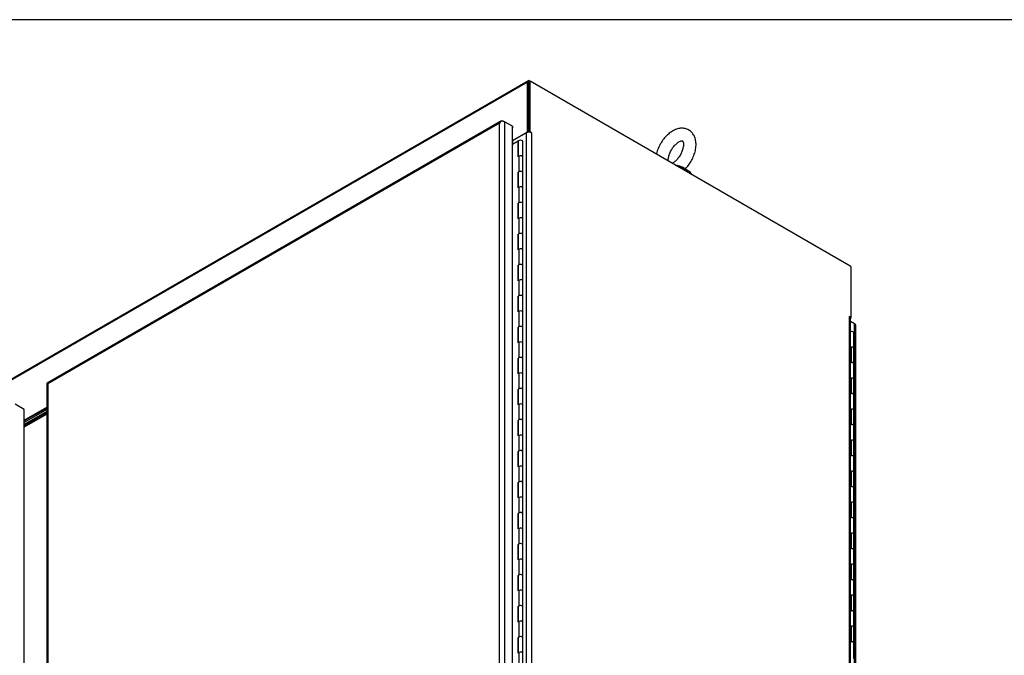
# Model space of a CAD drawing. Header units: inches. Extents: x 1 to 359, y -2 to 239.
# Tile 100 of 103: x 262 to 300, y 214 to 239. Entities that reach past the tile are written whole.
import ezdxf

# ---------------------------------------------------------------- set-up
doc = ezdxf.new("R2010")
doc.units = ezdxf.units.IN
doc.header["$MEASUREMENT"] = 0
for name, color, linetype in [('COM54746-60', 7, 'Continuous'), ('COM70098', 7, 'Continuous'), ('COM70739-9', 7, 'Continuous'), ('COM71195-8', 7, 'Continuous'), ('COM71196-8', 7, 'Continuous'), ('COM71197-1', 7, 'Continuous'), ('COM71302-3', 7, 'Continuous'), ('Default', 7, 'Continuous'), ('GSK87756', 7, 'Continuous'), ('SCS86414', 7, 'Continuous'), ('WAF25377', 7, 'Continuous')]:
    doc.layers.add(name, color=color, linetype=linetype)

# ---------------------------------------------------------------- blocks, each defined once
blk = doc.blocks.new('SE7')
at = {"layer": 'COM54746-60', "color": 7, "linetype": 'Continuous'}
for p, q in [((281.216, 234.076), (280.994, 233.947)), ((281.216, 233.463), (281.216, 234.076)), ((281.22, 234.04), (281.22, 233.465)), ((281.226, 234.061), (281.226, 233.469)), ((281.402, 233.448), (281.402, 234.061)), ((281.226, 233.865), (281.22, 233.861)), ((281.216, 233.463), (281.252, 233.484)), ((281.252, 233.484), (281.252, 232.871)), ((281.402, 232.835), (281.402, 233.448)), ((281.252, 232.871), (281.216, 232.85)), ((281.216, 232.239), (281.216, 232.85)), ((281.22, 232.814), (281.226, 232.818)), ((281.226, 232.836), (281.226, 232.244)), ((281.402, 232.223), (281.402, 232.836)), ((281.22, 232.814), (281.22, 232.24)), ((281.252, 232.259), (281.216, 232.239)), ((281.252, 232.259), (281.252, 231.646)), ((281.402, 231.61), (281.402, 232.223)), ((281.252, 231.646), (281.216, 231.626)), ((281.216, 231.014), (281.216, 231.626)), ((281.22, 231.59), (281.226, 231.593)), ((281.22, 231.59), (281.22, 231.016)), ((281.226, 231.611), (281.226, 231.02)), ((281.402, 230.999), (281.402, 231.611)), ((281.252, 231.035), (281.216, 231.014)), ((281.252, 231.035), (281.252, 230.422)), ((281.402, 230.386), (281.402, 230.999)), ((281.252, 230.422), (281.216, 230.401)), ((281.216, 229.789), (281.216, 230.401)), ((281.22, 230.365), (281.226, 230.369)), ((281.22, 230.365), (281.22, 229.791)), ((281.226, 230.386), (281.226, 229.795)), ((281.402, 229.774), (281.402, 230.386)), ((281.252, 229.81), (281.216, 229.789)), ((281.252, 229.81), (281.252, 229.197)), ((281.402, 229.161), (281.402, 229.774)), ((281.252, 229.197), (281.216, 229.176)), ((281.216, 228.564), (281.216, 229.176)), ((281.22, 229.14), (281.226, 229.144)), ((281.22, 229.14), (281.22, 228.566)), ((281.226, 229.162), (281.226, 228.57)), ((281.402, 228.549), (281.402, 229.162)), ((281.252, 228.585), (281.216, 228.564)), ((281.252, 228.585), (281.252, 227.972)), ((281.402, 227.936), (281.402, 228.549)), ((281.252, 227.972), (281.216, 227.951)), ((281.216, 227.34), (281.216, 227.951)), ((281.22, 227.915), (281.226, 227.919)), ((281.22, 227.915), (281.22, 227.342)), ((281.226, 227.937), (281.226, 227.345)), ((281.402, 227.324), (281.402, 227.937)), ((281.252, 227.36), (281.216, 227.34)), ((281.252, 227.36), (281.252, 226.747)), ((281.402, 226.711), (281.402, 227.324)), ((281.252, 226.747), (281.216, 226.727)), ((281.216, 226.115), (281.216, 226.727)), ((281.22, 226.691), (281.226, 226.694)), ((281.22, 226.691), (281.22, 226.117)), ((281.226, 226.712), (281.226, 226.121)), ((281.402, 226.1), (281.402, 226.712)), ((294.478, 225.899), (294.478, 226.511)), ((281.252, 226.136), (281.216, 226.115)), ((281.252, 226.136), (281.252, 225.523)), ((281.402, 225.487), (281.402, 226.1)), ((294.346, 225.949), (294.386, 225.949)), ((294.386, 225.337), (294.386, 225.949)), ((294.478, 225.286), (294.478, 225.899)), ((281.252, 225.523), (281.216, 225.502)), ((281.216, 224.89), (281.216, 225.502)), ((281.22, 225.466), (281.226, 225.47)), ((281.22, 225.466), (281.22, 224.892)), ((281.226, 225.487), (281.226, 224.896)), ((281.402, 224.875), (281.402, 225.487)), ((294.346, 225.337), (294.386, 225.337)), ((294.478, 224.674), (294.478, 225.287)), ((281.252, 224.911), (281.216, 224.89)), ((281.252, 224.911), (281.252, 224.298)), ((281.402, 224.262), (281.402, 224.875)), ((294.346, 224.725), (294.386, 224.725)), ((294.386, 224.112), (294.386, 224.725)), ((294.478, 224.062), (294.478, 224.674)), ((281.252, 224.298), (281.216, 224.277)), ((281.216, 223.665), (281.216, 224.277)), ((281.22, 224.241), (281.226, 224.245)), ((281.22, 224.241), (281.22, 223.667)), ((281.226, 224.263), (281.226, 223.671)), ((281.402, 223.65), (281.402, 224.263)), ((294.346, 224.112), (294.386, 224.112)), ((294.478, 223.449), (294.478, 224.062)), ((281.252, 223.686), (281.216, 223.665)), ((281.252, 223.686), (281.252, 223.073)), ((281.402, 223.037), (281.402, 223.65)), ((294.346, 223.5), (294.386, 223.5)), ((294.386, 222.888), (294.386, 223.5)), ((294.478, 222.837), (294.478, 223.449)), ((281.252, 223.073), (281.216, 223.052)), ((281.216, 222.441), (281.216, 223.052)), ((281.22, 223.016), (281.226, 223.02)), ((281.22, 223.016), (281.22, 222.443)), ((281.226, 223.038), (281.226, 222.446)), ((281.402, 222.425), (281.402, 223.038)), ((294.346, 222.888), (294.386, 222.888)), ((294.478, 222.225), (294.478, 222.838)), ((281.252, 222.461), (281.216, 222.441)), ((281.252, 222.461), (281.252, 221.848)), ((281.402, 221.812), (281.402, 222.425)), ((294.346, 222.275), (294.386, 222.275)), ((294.386, 221.663), (294.386, 222.275)), ((294.478, 221.612), (294.478, 222.225)), ((281.252, 221.848), (281.216, 221.828)), ((281.216, 221.216), (281.216, 221.828)), ((281.22, 221.792), (281.226, 221.796)), ((281.22, 221.792), (281.22, 221.218)), ((281.226, 221.813), (281.226, 221.222)), ((281.402, 221.201), (281.402, 221.813)), ((294.346, 221.663), (294.386, 221.663)), ((294.478, 221), (294.478, 221.613)), ((281.252, 221.237), (281.216, 221.216)), ((281.252, 221.237), (281.252, 220.624)), ((281.402, 220.588), (281.402, 221.201)), ((294.346, 221.05), (294.386, 221.05)), ((294.386, 220.438), (294.386, 221.05)), ((294.478, 220.387), (294.478, 221)), ((281.252, 220.624), (281.216, 220.603)), ((281.216, 219.991), (281.216, 220.603)), ((281.22, 220.567), (281.226, 220.571)), ((281.22, 220.567), (281.22, 219.993)), ((281.226, 220.588), (281.226, 219.997)), ((281.402, 219.976), (281.402, 220.588)), ((294.346, 220.438), (294.386, 220.438)), ((294.478, 219.775), (294.478, 220.388)), ((281.252, 220.012), (281.216, 219.991)), ((281.252, 220.012), (281.252, 219.399)), ((281.402, 219.363), (281.402, 219.976)), ((294.346, 219.826), (294.386, 219.826)), ((294.386, 219.213), (294.386, 219.826)), ((294.478, 219.163), (294.478, 219.775)), ((281.252, 219.399), (281.216, 219.378)), ((281.216, 218.766), (281.216, 219.378)), ((281.22, 219.342), (281.226, 219.346)), ((281.22, 219.342), (281.22, 218.768)), ((281.226, 219.364), (281.226, 218.772)), ((281.402, 218.751), (281.402, 219.364)), ((294.346, 219.213), (294.386, 219.213)), ((294.478, 218.55), (294.478, 219.163)), ((281.252, 218.787), (281.216, 218.766)), ((281.252, 218.787), (281.252, 218.174)), ((281.402, 218.138), (281.402, 218.751)), ((294.346, 218.601), (294.386, 218.601)), ((294.386, 217.989), (294.386, 218.601)), ((294.478, 217.938), (294.478, 218.55)), ((281.252, 218.174), (281.216, 218.153)), ((281.216, 217.542), (281.216, 218.153)), ((281.22, 218.117), (281.226, 218.121)), ((281.22, 218.117), (281.22, 217.544)), ((281.226, 218.139), (281.226, 217.547)), ((281.402, 217.526), (281.402, 218.139)), ((294.346, 217.989), (294.386, 217.989)), ((294.478, 217.326), (294.478, 217.939)), ((281.252, 217.562), (281.216, 217.542)), ((281.252, 217.562), (281.252, 216.949)), ((281.402, 216.914), (281.402, 217.526)), ((294.346, 217.376), (294.386, 217.376)), ((294.386, 216.764), (294.386, 217.376)), ((294.478, 216.713), (294.478, 217.326)), ((281.252, 216.949), (281.216, 216.929)), ((281.216, 216.317), (281.216, 216.929)), ((281.22, 216.893), (281.226, 216.897)), ((281.22, 216.893), (281.22, 216.319)), ((281.226, 216.914), (281.226, 216.323)), ((281.402, 216.302), (281.402, 216.914)), ((294.346, 216.764), (294.386, 216.764)), ((294.478, 216.101), (294.478, 216.714)), ((281.252, 216.338), (281.216, 216.317)), ((281.252, 216.338), (281.252, 215.725)), ((281.402, 215.689), (281.402, 216.302)), ((294.346, 216.152), (294.386, 216.152)), ((294.386, 215.539), (294.386, 216.152)), ((281.252, 215.725), (281.216, 215.704)), ((294.478, 215.489), (294.478, 216.101)), ((281.216, 215.092), (281.216, 215.704)), ((281.22, 215.668), (281.226, 215.672)), ((281.22, 215.668), (281.22, 215.094)), ((281.226, 215.689), (281.226, 215.098)), ((281.402, 215.077), (281.402, 215.689)), ((294.346, 215.539), (294.386, 215.539)), ((294.478, 214.876), (294.478, 215.489)), ((281.252, 215.113), (281.216, 215.092)), ((281.252, 215.113), (281.252, 214.5)), ((281.402, 214.464), (281.402, 215.077)), ((294.346, 214.927), (294.386, 214.927)), ((294.386, 214.314), (294.386, 214.927)), ((294.478, 214.264), (294.478, 214.876)), ((281.252, 214.5), (281.216, 214.479)), ((281.216, 213.867), (281.216, 214.479)), ((281.22, 214.443), (281.226, 214.447)), ((281.22, 214.443), (281.22, 213.869)), ((281.226, 214.465), (281.226, 213.873)), ((281.402, 213.852), (281.402, 214.465)), ((294.346, 214.314), (294.386, 214.314)), ((294.478, 213.651), (294.478, 214.264)), ((281.252, 213.888), (281.216, 213.867)), ((281.252, 213.888), (281.252, 213.275)), ((281.402, 213.239), (281.402, 213.852))]:
    blk.add_line(p, q, dxfattribs=at)
for centre, major_axis, start_param, end_param in [((281.314, 234.061), (0.101, 0), 3.404676, 3.507377), ((281.314, 234.061), (0.0877, 0), 0, 3.141593), ((281.314, 233.448), (0.0878, 0), 0, 2.397542), ((281.314, 233.448), (-0.0878, 0), 3.141593, 5.497787), ((281.314, 232.835), (0.101, 0), 3.404676, 3.507377), ((281.314, 232.836), (0.0877, 0), 0, 3.141593), ((281.314, 232.835), (-0.0877, 0), 3.141593, 5.497787), ((281.314, 232.223), (-0.0877, 0), 3.141593, 5.497787), ((281.314, 232.223), (0.0878, 0), 0, 2.356194), ((281.314, 231.611), (0.0878, 0), 0, 3.141593), ((281.314, 231.61), (-0.0878, 0), 3.141593, 5.497787), ((281.314, 231.61), (0.101, 0), 3.404676, 3.507377), ((281.314, 230.999), (-0.0878, 0), 3.141593, 5.497787), ((281.314, 230.999), (0.0878, 0), 0, 2.356194), ((281.314, 230.386), (0.101, 0), 3.404676, 3.507377), ((281.314, 230.386), (0.0878, 0), 0, 3.141593), ((281.314, 230.386), (-0.0878, 0), 3.141593, 5.497787), ((281.314, 229.774), (-0.0878, 0), 3.141593, 5.497787), ((281.314, 229.774), (0.0878, 0), 0, 2.356194), ((281.314, 229.161), (0.101, 0), 3.404676, 3.507377), ((281.314, 229.162), (0.0878, 0), 0, 3.141593), ((281.314, 229.161), (-0.0878, 0), 3.141593, 5.497787), ((281.314, 228.549), (-0.0877, 0), 3.141593, 5.497787), ((281.314, 228.549), (0.0878, 0), 0, 2.356194), ((281.314, 227.936), (0.101, 0), 3.404676, 3.507377), ((281.314, 227.937), (0.0877, 0), 0, 3.141593), ((281.314, 227.936), (-0.0877, 0), 3.141593, 5.497787), ((281.314, 227.324), (-0.0878, 0), 3.141593, 5.497787), ((281.314, 227.324), (0.0878, 0), 0, 2.356194), ((281.314, 226.711), (0.101, 0), 3.404676, 3.507377), ((281.314, 226.712), (0.0878, 0), 0, 3.141593), ((281.314, 226.711), (-0.0878, 0), 3.141593, 5.497787), ((294.39, 226.511), (0.0878, 0), 0, 2.091382), ((294.39, 226.54), (-0.0375, 0), 4.601797, 4.822981), ((281.314, 226.1), (-0.0878, 0), 3.141593, 5.497787), ((281.314, 226.1), (0.0877, 0), 0, 2.356194), ((294.39, 225.899), (0.0878, 0), 0, 1.616314), ((294.39, 225.899), (-0.0877, 0), 3.141593, 4.757906), ((281.314, 225.487), (0.101, 0), 3.404676, 3.507377), ((281.314, 225.487), (0.0878, 0), 0, 3.141593), ((281.314, 225.487), (-0.0878, 0), 3.141593, 5.497787), ((294.39, 225.287), (0.0878, 0), 0, 2.091382), ((294.39, 225.286), (-0.0878, 0), 3.141593, 4.757906), ((281.314, 224.875), (-0.0878, 0), 3.141593, 5.497787), ((281.314, 224.875), (0.0878, 0), 0, 2.356194), ((294.39, 224.674), (0.0878, 0), 0, 1.616314), ((294.39, 224.674), (-0.0878, 0), 3.141593, 4.757906), ((281.314, 224.263), (0.0878, 0), 0, 3.141593), ((281.314, 224.262), (-0.0877, 0), 3.141593, 5.497787), ((281.314, 224.262), (0.101, 0), 3.404676, 3.507377), ((294.39, 224.062), (0.0877, 0), 0, 2.091382), ((294.39, 224.062), (-0.0878, 0), 3.141593, 4.757906), ((281.314, 223.65), (-0.0877, 0), 3.141593, 5.497787), ((281.314, 223.65), (0.0878, 0), 0, 2.356194), ((294.39, 223.449), (0.0877, 0), 0, 1.616314), ((294.39, 223.449), (-0.0877, 0), 3.141593, 4.757906), ((281.314, 223.037), (0.101, 0), 3.404676, 3.507377), ((281.314, 223.038), (0.0878, 0), 0, 3.141593), ((281.314, 223.037), (-0.0877, 0), 3.141593, 5.497787), ((294.39, 222.838), (0.0877, 0), 0, 2.091382), ((294.39, 222.837), (-0.0877, 0), 3.141593, 4.757906), ((281.314, 222.425), (-0.0877, 0), 3.141593, 5.497787), ((281.314, 222.425), (0.0878, 0), 0, 2.356194), ((294.39, 222.225), (0.0877, 0), 0, 1.616314), ((294.39, 222.225), (-0.0877, 0), 3.141593, 4.757906), ((281.314, 221.812), (0.101, 0), 3.404676, 3.507377), ((281.314, 221.813), (0.0878, 0), 0, 3.141593), ((281.314, 221.812), (-0.0877, 0), 3.141593, 5.497787), ((294.39, 221.613), (0.0877, 0), 0, 2.091382), ((294.39, 221.612), (-0.0877, 0), 3.141593, 4.757906), ((281.314, 221.201), (-0.0878, 0), 3.141593, 5.497787), ((281.314, 221.201), (0.0877, 0), 0, 2.356194), ((294.39, 221), (0.0877, 0), 0, 1.616314), ((294.39, 221), (-0.0877, 0), 3.141593, 4.757906), ((281.314, 220.588), (0.101, 0), 3.404676, 3.507377), ((281.314, 220.588), (0.0878, 0), 0, 3.141593), ((281.314, 220.588), (-0.0877, 0), 3.141593, 5.497787), ((294.39, 220.388), (0.0877, 0), 0, 2.091382), ((294.39, 220.387), (-0.0877, 0), 3.141593, 4.757906), ((281.314, 219.976), (-0.0877, 0), 3.141593, 5.497787), ((281.314, 219.976), (0.0877, 0), 0, 2.356194), ((294.39, 219.775), (0.0877, 0), 0, 1.616314), ((294.39, 219.775), (-0.0877, 0), 3.141593, 4.757906), ((281.314, 219.363), (0.101, 0), 3.404676, 3.507377), ((281.314, 219.364), (0.0877, 0), 0, 3.141593), ((281.314, 219.363), (-0.0878, 0), 3.141593, 5.497787), ((294.39, 219.163), (0.0877, 0), 0, 2.091382), ((294.39, 219.163), (-0.0877, 0), 3.141593, 4.757906), ((281.314, 218.751), (-0.0877, 0), 3.141593, 5.497787), ((281.314, 218.751), (0.0877, 0), 0, 2.356194), ((294.39, 218.55), (0.0877, 0), 0, 1.616314), ((294.39, 218.55), (-0.0877, 0), 3.141593, 4.757906), ((281.314, 218.138), (0.101, 0), 3.404676, 3.507377), ((281.314, 218.139), (0.0877, 0), 0, 3.141593), ((281.314, 218.138), (-0.0878, 0), 3.141593, 5.497787), ((294.39, 217.939), (0.0877, 0), 0, 2.091382), ((294.39, 217.938), (-0.0878, 0), 3.141593, 4.757906), ((281.314, 217.526), (-0.0877, 0), 3.141593, 5.497787), ((281.314, 217.526), (0.0877, 0), 0, 2.356194), ((294.39, 217.326), (0.0878, 0), 0, 1.616314), ((294.39, 217.326), (-0.0878, 0), 3.141593, 4.757906), ((281.314, 216.914), (0.101, 0), 3.404676, 3.507377), ((281.314, 216.914), (0.0878, 0), 0, 3.141593), ((281.314, 216.914), (-0.0877, 0), 3.141593, 5.497787), ((294.39, 216.714), (0.0878, 0), 0, 2.091382), ((294.39, 216.713), (-0.0878, 0), 3.141593, 4.757906), ((281.314, 216.302), (-0.0877, 0), 3.141593, 5.497787), ((281.314, 216.302), (0.0877, 0), 0, 2.356194), ((294.39, 216.101), (0.0877, 0), 0, 1.616314), ((294.39, 216.101), (-0.0878, 0), 3.141593, 4.757906), ((281.314, 215.689), (0.0877, 0), 0, 3.141593), ((281.314, 215.689), (-0.0878, 0), 3.141593, 5.497787), ((281.314, 215.689), (0.101, 0), 3.404676, 3.507377), ((294.39, 215.489), (0.0877, 0), 0, 2.091382), ((294.39, 215.489), (-0.0878, 0), 3.141593, 4.757906), ((281.314, 215.077), (-0.0878, 0), 3.141593, 5.497787), ((281.314, 215.077), (0.0877, 0), 0, 2.356194), ((294.39, 214.876), (0.0877, 0), 0, 1.616314), ((294.39, 214.876), (-0.0878, 0), 3.141593, 4.757906), ((281.314, 214.464), (0.101, 0), 3.404676, 3.507377), ((281.314, 214.465), (0.0877, 0), 0, 3.141593), ((281.314, 214.464), (-0.0878, 0), 3.141593, 5.497787), ((294.39, 214.264), (0.0877, 0), 0, 2.091382), ((294.39, 214.264), (-0.0877, 0), 3.141593, 4.757906), ((281.314, 213.852), (-0.0878, 0), 3.141593, 5.497787), ((281.314, 213.852), (0.0877, 0), 0, 2.356194)]:
    blk.add_ellipse(centre, major_axis=major_axis, ratio=0.57735, start_param=start_param, end_param=end_param, dxfattribs=at)
at = {"layer": 'COM70098', "color": 7, "linetype": 'Continuous'}
for p, q in [((262.613, 223.541), (261.726, 223.029)), ((262.613, 223.483), (261.726, 222.971)), ((262.613, 223.408), (261.726, 222.896)), ((262.613, 223.35), (261.726, 222.838))]:
    blk.add_line(p, q, dxfattribs=at)
at = {"layer": 'COM70739-9', "color": 7, "linetype": 'Continuous'}
blk.add_line((262.613, 223.301), (261.726, 222.789), dxfattribs=at)
at = {"layer": 'COM71195-8', "color": 7, "linetype": 'Continuous'}
for p, q in [((294.504, 226.866), (294.346, 226.956)), ((294.504, 188.689), (294.504, 226.866)), ((294.545, 188.631), (294.545, 226.808)), ((261.726, 223.477), (261.363, 223.687)), ((261.726, 185.301), (261.726, 223.477))]:
    blk.add_line(p, q, dxfattribs=at)
blk.add_ellipse((294.403, 226.808), major_axis=(-0.142, 0), ratio=0.57735, start_param=3.141593, end_param=3.926991, dxfattribs=at)
at = {"layer": 'COM71196-8', "color": 7, "linetype": 'Continuous'}
for p, q in [((280.565, 234.879), (262.634, 224.527)), ((280.485, 234.785), (262.655, 224.491)), ((280.485, 196.725), (280.485, 234.785)), ((280.549, 234.864), (280.549, 234.864)), ((280.636, 234.872), (280.686, 234.843)), ((280.994, 234.666), (280.686, 234.843)), ((280.686, 234.843), (280.686, 196.667)), ((280.994, 196.489), (280.994, 234.666)), ((280.994, 234.666), (280.999, 234.662)), ((280.994, 234.607), (280.999, 234.604)), ((280.999, 234.604), (280.994, 234.601)), ((280.999, 234.662), (280.999, 234.604)), ((262.613, 224.491), (262.613, 206.882)), ((262.655, 224.491), (262.655, 206.953))]:
    blk.add_line(p, q, dxfattribs=at)
for centre, major_axis, ratio, start_param, end_param in [((280.586, 234.727), (0.101, 0.174), 0.57759, 1.047405, 1.571004), ((280.586, 234.727), (0.101, 0.174), 0.57759, 1.04699, 1.570589), ((280.636, 234.756), (0.071, -0.123), 0.57735, 2.356194, 3.403392), ((280.586, 234.785), (0.143, 0), 0.57735, 0.785398, 1.832596), ((262.756, 224.491), (0.143, 0), 0.57735, 2.879793, 3.141593), ((262.705, 224.404), (0.071, -0.123), 0.57735, 3.141593, 3.403392), ((262.756, 224.433), (-0.142, 0.082), 0.000359, -0.785191, -0.261592), ((262.756, 224.433), (-0.142, 0.082), 0.000359, 0.261592, 0.785191)]:
    blk.add_ellipse(centre, major_axis=major_axis, ratio=ratio, start_param=start_param, end_param=end_param, dxfattribs=at)
at = {"layer": 'COM71197-1', "color": 7, "linetype": 'Continuous'}
for p, q in [((281.646, 236.412), (281.696, 236.441)), ((281.646, 234.428), (281.646, 236.412)), ((294.355, 229.133), (281.696, 236.441)), ((281.696, 234.451), (281.696, 236.441)), ((281.545, 234.404), (281.017, 234.099)), ((281.545, 196.859), (281.545, 234.404)), ((281.696, 234.451), (281.655, 234.428)), ((281.746, 234.422), (281.696, 234.451)), ((281.729, 234.412), (281.746, 234.422)), ((281.746, 234.404), (281.746, 196.859)), ((281.017, 233.961), (281.017, 234.099)), ((294.355, 229.133), (294.355, 227.143)), ((294.297, 227.167), (294.305, 227.172)), ((294.305, 227.172), (294.355, 227.143)), ((294.305, 189.609), (294.305, 227.153)), ((294.333, 227.13), (294.355, 227.143)), ((294.346, 189.566), (294.346, 227.095))]:
    blk.add_line(p, q, dxfattribs=at)
for centre, major_axis, start_param, end_param in [((281.646, 234.346), (-0.142, 0), 3.926991, 5.497787), ((281.746, 234.413), (-0.00563, 0.00974), 2.356194, 5.497787), ((280.967, 234.128), (0.0712, 0), 5.101758, 5.497787), ((294.305, 227.162), (0.00562, -0.00974), 2.356194, 5.497787), ((294.204, 227.095), (-0.142, 0), 3.141593, 3.926991)]:
    blk.add_ellipse(centre, major_axis=major_axis, ratio=0.57735, start_param=start_param, end_param=end_param, dxfattribs=at)
at = {"layer": 'COM71302-3', "color": 7, "linetype": 'Continuous'}
for p, q in [((281.595, 236.412), (243.48, 214.406)), ((281.617, 236.461), (243.503, 214.456)), ((281.595, 234.451), (281.595, 236.412)), ((281.646, 234.428), (281.646, 236.383)), ((281.671, 236.456), (281.696, 236.441)), ((280.994, 234.104), (281.595, 234.451)), ((281.636, 234.428), (281.595, 234.451)), ((294.346, 227.089), (294.355, 227.084)), ((294.355, 227.084), (294.346, 227.079)), ((294.355, 227.143), (294.355, 227.084)), ((261.726, 223.06), (262.613, 223.572))]:
    blk.add_line(p, q, dxfattribs=at)
blk.add_ellipse((281.671, 236.368), major_axis=(0.0536, -0.0929), ratio=0.57735, start_param=2.356194, end_param=3.926991, dxfattribs=at)
at = {"layer": 'GSK87756', "color": 7, "linetype": 'Continuous'}
for p, q in [((262.613, 223.483), (261.726, 222.971)), ((262.613, 223.368), (261.726, 222.856))]:
    blk.add_line(p, q, dxfattribs=at)
at = {"layer": 'SCS86414', "color": 7, "linetype": 'Continuous'}
blk.add_ellipse((287.445, 232.79), major_axis=(-0.458, 0), ratio=0.57735, start_param=4.053117, end_param=4.406058, dxfattribs=at)
for points, knots in [([(287.795, 232.957), (287.84, 233.002), (287.923, 233.088), (288.042, 233.262), (288.141, 233.456), (288.21, 233.661), (288.246, 233.867), (288.243, 234.059), (288.202, 234.228), (288.13, 234.367), (288.025, 234.481), (287.891, 234.558), (287.74, 234.592), (287.584, 234.585), (287.425, 234.538), (287.265, 234.452), (287.109, 234.328), (286.966, 234.171), (286.843, 233.991), (286.745, 233.794), (286.697, 233.651), (286.679, 233.573), (286.677, 233.565)], [0, 0, 0, 0, 0.0428828, 0.0944368, 0.1459923, 0.1978837, 0.2504928, 0.3042368, 0.3519723, 0.3968493, 0.439813, 0.4859145, 0.5301924, 0.5743045, 0.6204609, 0.6696045, 0.7208996, 0.7726212, 0.8241689, 0.8757328, 0.9276462, 0.9343775, 0.9343775, 0.9343775, 0.9343775]), ([(287.144, 233.313), (287.145, 233.333), (287.146, 233.385), (287.168, 233.498), (287.22, 233.638), (287.296, 233.778), (287.39, 233.903), (287.492, 234.001), (287.589, 234.064), (287.665, 234.091), (287.705, 234.091), (287.709, 234.087), (287.715, 234.085), (287.737, 234.043), (287.749, 233.959), (287.739, 233.841), (287.703, 233.705), (287.641, 233.563), (287.556, 233.428), (287.457, 233.313), (287.368, 233.239), (287.318, 233.209), (287.301, 233.2)], [0, 0, 0, 0, 0.02013, 0.0589517, 0.0987387, 0.139272, 0.1799949, 0.220167, 0.2592797, 0.2973081, 0.3355353, 0.3762946, 0.4222118, 0.45892, 0.4977801, 0.536183, 0.5753568, 0.6155159, 0.6561995, 0.6967802, 0.736555, 0.7603831, 0.7603831, 0.7603831, 0.7603831]), ([(287.433, 233.13), (287.451, 233.129), (287.469, 233.126), (287.53, 233.115), (287.576, 233.103), (287.668, 233.073), (287.713, 233.053), (287.779, 233.014), (287.799, 232.995), (287.803, 232.98)], [0.7833659, 0.7833659, 0.7833659, 0.7833659, 0.8125, 0.8125, 0.875, 0.875, 0.9375, 0.9375, 1, 1, 1, 1]), ([(287.774, 232.979), (287.766, 232.985), (287.756, 232.992), (287.712, 233.019), (287.667, 233.04), (287.575, 233.074), (287.529, 233.088), (287.488, 233.098)], [0.0402692, 0.0402692, 0.0402692, 0.0402692, 0.0625, 0.0625, 0.125, 0.125, 0.1872723, 0.1872723, 0.1872723, 0.1872723])]:
    blk.add_open_spline(points, degree=3, knots=knots, dxfattribs=at)
at = {"layer": 'WAF25377', "color": 7, "linetype": 'Continuous'}
blk.add_ellipse((287.445, 232.657), major_axis=(-0.656, 0), ratio=0.57735, start_param=3.408507, end_param=4.445475, dxfattribs=at)
blk = doc.blocks.new('BORDER')
at = {"layer": 'Default', "color": 7, "linetype": 'Continuous'}
blk.add_line((0, 27.86), (-41.86, 27.86), dxfattribs=at)

msp = doc.modelspace()

# ---------------------------------------------------------------- block references
at = {"layer": 'Default', "color": 7, "xscale": 8.55, "yscale": 8.55, "zscale": 8.55}
msp.add_blockref('BORDER', (359.223, 0.67), dxfattribs=at)
at = {"layer": 'Default'}
msp.add_blockref('SE7', (0, 0), dxfattribs=at)

doc.saveas('drawing.dxf')
